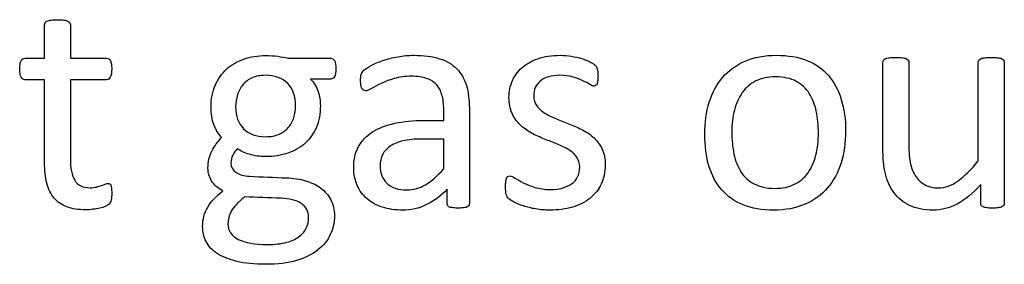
# Model space of a CAD drawing. Header units: inches. Extents: x 0 to 20790, y -12 to 14700.
# Tile 126 of 184: x 6843 to 7327, y 13457 to 13577. Entities that reach past the tile are written whole.
import ezdxf

# ---------------------------------------------------------------- set-up
doc = ezdxf.new("R2010")
doc.units = ezdxf.units.IN
doc.layers.add('254', color=7, linetype='Continuous', true_color=0xffffff)

msp = doc.modelspace()

# ---------------------------------------------------------------- linework, layer by layer
at = {"layer": '254', "color": 2, "linetype": 'Continuous', "lineweight": 25}
for points, knots in [([(6887.83, 13488.816), (6888.032, 13489.682), (6888.148, 13490.865), (6888.148, 13493.288), (6888.09, 13494.038), (6888.003, 13494.673), (6887.888, 13495.279), (6887.772, 13495.769), (6887.657, 13496.116), (6887.513, 13496.491), (6887.34, 13496.721), (6887.109, 13496.866), (6886.878, 13496.981), (6886.618, 13497.039), (6885.955, 13497.039), (6885.493, 13496.923), (6885.003, 13496.693), (6884.483, 13496.462), (6883.849, 13496.231), (6883.156, 13495.971), (6882.435, 13495.712), (6881.598, 13495.481), (6879.752, 13495.019), (6878.713, 13494.904), (6873.895, 13494.904), (6871.356, 13496.116), (6868.516, 13500.984), (6867.836, 13504.598), (6867.836, 13522.226), (6867.836, 13535.094), (6867.836, 13547.962), (6873.76, 13547.962), (6879.684, 13547.962), (6886.388, 13547.962), (6886.993, 13548.395), (6887.917, 13550.011), (6888.148, 13551.367), (6888.148, 13554.194), (6888.09, 13555.002), (6888.003, 13555.665), (6887.888, 13556.329), (6887.715, 13556.877), (6887.484, 13557.31), (6887.253, 13557.772), (6886.993, 13558.06), (6886.676, 13558.233), (6886.388, 13558.435), (6886.012, 13558.522), (6879.684, 13558.522), (6873.76, 13558.522), (6867.836, 13558.522), (6867.836, 13564.004), (6867.836, 13569.485), (6867.836, 13575.342), (6867.721, 13575.66), (6867.317, 13576.294), (6866.999, 13576.554), (6866.076, 13577.016), (6865.412, 13577.189), (6864.605, 13577.275), (6863.797, 13577.391), (6862.729, 13577.448), (6860.219, 13577.448), (6859.18, 13577.391), (6858.373, 13577.275), (6857.565, 13577.189), (6856.901, 13577.016), (6855.92, 13576.554), (6855.603, 13576.294), (6855.401, 13575.977), (6855.228, 13575.66), (6855.141, 13575.342), (6855.141, 13569.485), (6855.141, 13564.004), (6855.141, 13558.522), (6851.939, 13558.522), (6848.736, 13558.522), (6845.101, 13558.522), (6844.755, 13558.435), (6844.408, 13558.233), (6844.062, 13558.06), (6843.802, 13557.772), (6843.6, 13557.31), (6843.399, 13556.877), (6843.225, 13556.329), (6843.11, 13555.665), (6842.966, 13555.002), (6842.908, 13554.194), (6842.908, 13551.367), (6843.139, 13550.011), (6844.062, 13548.395), (6844.668, 13547.962), (6848.678, 13547.962), (6851.91, 13547.962), (6855.141, 13547.962), (6855.141, 13534.479), (6855.141, 13520.995), (6855.141, 13503.502), (6855.516, 13500.039), (6856.266, 13497.096), (6856.988, 13494.125), (6858.199, 13491.701), (6861.474, 13487.852), (6863.566, 13486.421), (6868.701, 13484.517), (6871.789, 13484.056), (6876.549, 13484.056), (6877.732, 13484.113), (6878.915, 13484.286), (6880.098, 13484.431), (6881.223, 13484.633), (6883.3, 13485.094), (6884.253, 13485.383), (6885.06, 13485.729), (6885.897, 13486.104), (6886.503, 13486.479), (6886.907, 13486.883), (6887.34, 13487.287), (6887.628, 13487.95), (6887.83, 13488.816)], [0, 0, 0, 0, 0.0169336, 0.0169336, 0.0273543, 0.0273543, 0.0273543, 0.0342551, 0.0342551, 0.0342551, 0.0386532, 0.0386532, 0.0386532, 0.0421312, 0.0421312, 0.0486524, 0.0486524, 0.0486524, 0.0578371, 0.0578371, 0.0578371, 0.0698121, 0.0698121, 0.0817871, 0.0817871, 0.1185882, 0.1185882, 0.1557168, 0.1557168, 0.2560764, 0.2560764, 0.2560764, 0.3153147, 0.3153147, 0.3231042, 0.3231042, 0.3308936, 0.3308936, 0.3350317, 0.3350317, 0.3350317, 0.3406368, 0.3406368, 0.3406368, 0.3446716, 0.3446716, 0.3446716, 0.3483066, 0.3483066, 0.4016209, 0.4016209, 0.4016209, 0.454298, 0.454298, 0.4579023, 0.4579023, 0.4615065, 0.4615065, 0.4651107, 0.4651107, 0.4651107, 0.4751388, 0.4751388, 0.484939, 0.484939, 0.484939, 0.4914006, 0.4914006, 0.4978622, 0.4978622, 0.4978622, 0.5012317, 0.5012317, 0.550479, 0.550479, 0.550479, 0.5810003, 0.5810003, 0.5851248, 0.5851248, 0.5851248, 0.5891096, 0.5891096, 0.5891096, 0.5945805, 0.5945805, 0.5945805, 0.6024171, 0.6024171, 0.6171684, 0.6171684, 0.6319196, 0.6319196, 0.69311, 0.69311, 0.69311, 0.82944, 0.82944, 0.8699889, 0.8699889, 0.8699889, 0.8978939, 0.8978939, 0.9255581, 0.9255581, 0.9532222, 0.9532222, 0.9623692, 0.9623692, 0.9623692, 0.9738223, 0.9738223, 0.9852753, 0.9852753, 0.9852753, 0.9926659, 0.9926659, 0.9926659, 1, 1, 1, 1]), ([(6855.141, 13558.522), (6855.141, 13564.004), (6855.141, 13569.485), (6855.141, 13575.342), (6855.228, 13575.66), (6855.401, 13575.977)], [0, 0, 0, 0, 0.9359606, 0.9359606, 1, 1, 1, 1]), ([(6855.401, 13575.977), (6855.603, 13576.294), (6855.92, 13576.554), (6856.901, 13577.016), (6857.565, 13577.189), (6858.373, 13577.275)], [0, 0, 0, 0, 0.5, 0.5, 1, 1, 1, 1]), ([(6858.373, 13577.275), (6859.18, 13577.391), (6860.219, 13577.448), (6862.729, 13577.448), (6863.797, 13577.391), (6864.605, 13577.275)], [0, 0, 0, 0, 0.4942529, 0.4942529, 1, 1, 1, 1]), ([(6864.605, 13577.275), (6865.412, 13577.189), (6866.076, 13577.016), (6866.999, 13576.554), (6867.317, 13576.294), (6867.721, 13575.66), (6867.836, 13575.342), (6867.836, 13569.485), (6867.836, 13564.004), (6867.836, 13558.522)], [0, 0, 0, 0, 0.0567686, 0.0567686, 0.1135371, 0.1135371, 0.1703057, 0.1703057, 1, 1, 1, 1]), ([(6844.408, 13558.233), (6844.755, 13558.435), (6845.101, 13558.522), (6848.736, 13558.522), (6851.939, 13558.522), (6855.141, 13558.522)], [0, 0, 0, 0, 0.1190476, 0.1190476, 1, 1, 1, 1]), ([(6867.836, 13558.522), (6873.76, 13558.522), (6879.684, 13558.522), (6886.012, 13558.522), (6886.388, 13558.435), (6886.676, 13558.233)], [0, 0, 0, 0, 0.9361702, 0.9361702, 1, 1, 1, 1]), ([(6997.662, 13549.466), (6998.159, 13550.27), (6998.39, 13551.568), (6998.39, 13555.117), (6998.188, 13556.387), (6997.755, 13557.252), (6997.293, 13558.089), (6996.659, 13558.522), (6988.811, 13558.522), (6981.829, 13558.522), (6974.847, 13558.522), (6973.26, 13558.926), (6971.558, 13559.243), (6967.922, 13559.705), (6965.961, 13559.82), (6959.959, 13559.82), (6956.353, 13559.243), (6949.743, 13556.944), (6946.89, 13555.29), (6942.2, 13550.948), (6940.34, 13548.337), (6939.013, 13545.192), (6937.657, 13542.076), (6936.993, 13538.528), (6936.993, 13531.199), (6937.455, 13528.314), (6939.292, 13523.55), (6940.571, 13521.418), (6942.158, 13519.514), (6940.254, 13517.552), (6938.667, 13515.36), (6937.397, 13512.878), (6936.099, 13510.426), (6935.464, 13507.627), (6935.464, 13502.261), (6936.07, 13500.155), (6938.473, 13496.265), (6940.34, 13494.644), (6942.85, 13493.346), (6941.206, 13492.076), (6939.763, 13490.778), (6938.494, 13489.48), (6937.253, 13488.152), (6936.186, 13486.796), (6934.512, 13483.911), (6933.877, 13482.411), (6933.474, 13480.824), (6933.041, 13479.208), (6932.839, 13477.593), (6932.839, 13473.207), (6933.416, 13470.755), (6935.678, 13466.173), (6937.484, 13464.234), (6942.504, 13460.945), (6945.736, 13459.647), (6953.583, 13457.743), (6958.344, 13457.281), (6969.711, 13457.281), (6974.76, 13457.887), (6983.269, 13460.434), (6986.763, 13462.128), (6992.23, 13466.502), (6994.293, 13469.024), (6996.958, 13474.76), (6997.64, 13477.795), (6997.64, 13483.998), (6997.034, 13486.652), (6994.668, 13491.211), (6993.023, 13493.144), (6988.85, 13496.274), (6986.33, 13497.472), (6980.591, 13499.153), (6977.444, 13499.635), (6967.978, 13499.954), (6961.95, 13500.251), (6953.15, 13500.616), (6950.929, 13501.251), (6947.621, 13503.631), (6946.774, 13505.088), (6946.774, 13508.435), (6947.063, 13509.791), (6947.669, 13510.974), (6948.246, 13512.157), (6948.996, 13513.196), (6949.919, 13514.119), (6951.304, 13512.994), (6953.266, 13512.071), (6958.344, 13510.57), (6961.027, 13510.195), (6967.865, 13510.195), (6971.5, 13510.772), (6978.052, 13513.014), (6980.906, 13514.638), (6985.653, 13518.923), (6987.484, 13521.505), (6990.066, 13527.644), (6990.715, 13531.199), (6990.715, 13537.604), (6990.34, 13539.941), (6988.898, 13544.384), (6987.657, 13546.433), (6985.868, 13548.279), (6989.177, 13548.279), (6992.485, 13548.279), (6996.543, 13548.279), (6997.178, 13548.683), (6997.662, 13549.466)], [0, 0, 0, 0, 0.0121239, 0.0121239, 0.0240522, 0.0240522, 0.0240522, 0.0314841, 0.0314841, 0.0914348, 0.0914348, 0.0914348, 0.1065725, 0.1065725, 0.1217101, 0.1217101, 0.1497044, 0.1497044, 0.1774817, 0.1774817, 0.205444, 0.205444, 0.205444, 0.2359314, 0.2359314, 0.2623837, 0.2623837, 0.2885587, 0.2885587, 0.2885587, 0.3121371, 0.3121371, 0.3121371, 0.3370868, 0.3370868, 0.355106, 0.355106, 0.372815, 0.372815, 0.372815, 0.3893631, 0.3893631, 0.3893631, 0.404121, 0.404121, 0.418879, 0.418879, 0.418879, 0.4330679, 0.4330679, 0.4554334, 0.4554334, 0.4780269, 0.4780269, 0.5006203, 0.5006203, 0.5232138, 0.5232138, 0.546506, 0.546506, 0.5699436, 0.5699436, 0.5932615, 0.5932615, 0.6167731, 0.6167731, 0.6392161, 0.6392161, 0.6616591, 0.6616591, 0.6843021, 0.6843021, 0.7071558, 0.7071558, 0.7473056, 0.7473056, 0.7657478, 0.7657478, 0.7844038, 0.7844038, 0.8000986, 0.8000986, 0.8000986, 0.8102039, 0.8102039, 0.8102039, 0.8272615, 0.8272615, 0.8443191, 0.8443191, 0.8685131, 0.8685131, 0.8925172, 0.8925172, 0.916683, 0.916683, 0.9405765, 0.9405765, 0.9548439, 0.9548439, 0.9691112, 0.9691112, 0.9691112, 0.9942907, 0.9942907, 1, 1, 1, 1]), ([(6939.013, 13545.192), (6940.34, 13548.337), (6942.2, 13550.948), (6946.89, 13555.29), (6949.743, 13556.944), (6956.353, 13559.243), (6959.959, 13559.82), (6965.961, 13559.82), (6967.922, 13559.705), (6971.558, 13559.243), (6973.26, 13558.926), (6974.847, 13558.522)], [0, 0, 0, 0, 0.2452643, 0.2452643, 0.4889046, 0.4889046, 0.7344486, 0.7344486, 0.8672243, 0.8672243, 1, 1, 1, 1]), ([(6974.847, 13558.522), (6981.829, 13558.522), (6988.811, 13558.522), (6996.659, 13558.522), (6997.293, 13558.089), (6997.755, 13557.252)], [0, 0, 0, 0, 0.8897059, 0.8897059, 1, 1, 1, 1]), ([(7063.359, 13485.822), (7063.768, 13486.133), (7063.97, 13486.594), (7063.97, 13502.771), (7063.97, 13518.341), (7063.97, 13538.21), (7063.479, 13541.961), (7061.517, 13548.424), (7059.959, 13551.136), (7057.824, 13553.328), (7055.66, 13555.492), (7052.833, 13557.166), (7045.851, 13559.416), (7041.639, 13559.964), (7033.993, 13559.964), (7031.339, 13559.734), (7026.117, 13558.747), (7023.693, 13558.147), (7019.307, 13556.646), (7017.345, 13555.839), (7013.963, 13554.062), (7012.758, 13553.271), (7012.066, 13552.578), (7011.373, 13551.915), (7010.94, 13551.222), (7010.594, 13549.722), (7010.508, 13548.712), (7010.508, 13546.664), (7010.536, 13545.971), (7010.762, 13544.672), (7010.912, 13544.154), (7011.373, 13543.346), (7011.662, 13543.028), (7011.95, 13542.826), (7012.268, 13542.624), (7012.614, 13542.509), (7013.652, 13542.509), (7014.576, 13542.884), (7017.115, 13544.384), (7018.673, 13545.192), (7022.423, 13546.981), (7024.587, 13547.818), (7029.584, 13549.27), (7032.377, 13549.664), (7038.436, 13549.664), (7040.888, 13549.318), (7044.896, 13547.924), (7046.515, 13546.923), (7049.026, 13544.184), (7049.948, 13542.48), (7050.496, 13540.432), (7051.073, 13538.383), (7051.362, 13536.017), (7051.362, 13531.565), (7051.362, 13529.766), (7051.362, 13527.968), (7048.178, 13527.968), (7044.995, 13527.968), (7036.416, 13527.968), (7031.569, 13527.506), (7022.972, 13525.602), (7019.307, 13524.188), (7013.364, 13520.38), (7011.085, 13517.985), (7007.899, 13512.25), (7007.103, 13508.868), (7007.103, 13501.626), (7007.68, 13498.654), (7009.999, 13493.437), (7011.604, 13491.211), (7015.759, 13487.633), (7018.269, 13486.248), (7021.24, 13485.325), (7024.183, 13484.373), (7027.472, 13483.882), (7035.262, 13483.882), (7039.215, 13484.777), (7046.624, 13488.395), (7050.006, 13490.893), (7053.035, 13494.125), (7053.035, 13491.817), (7053.035, 13489.508), (7053.035, 13486.594), (7053.208, 13486.133), (7053.583, 13485.815), (7053.929, 13485.498), (7054.506, 13485.267), (7056.094, 13484.984), (7057.161, 13484.892), (7059.902, 13484.892), (7060.94, 13484.979), (7062.383, 13485.267), (7062.931, 13485.498), (7063.359, 13485.822)], [0, 0, 0, 0, 0.0062907, 0.0062907, 0.1679526, 0.1679526, 0.2125868, 0.2125868, 0.257221, 0.257221, 0.257221, 0.2941122, 0.2941122, 0.3310034, 0.3310034, 0.3506219, 0.3506219, 0.3704508, 0.3704508, 0.3902798, 0.3902798, 0.4098458, 0.4098458, 0.4098458, 0.4185611, 0.4185611, 0.4272765, 0.4272765, 0.4326245, 0.4326245, 0.437747, 0.437747, 0.4428695, 0.4428695, 0.4428695, 0.4468565, 0.4468565, 0.4524383, 0.4524383, 0.4580201, 0.4580201, 0.463602, 0.463602, 0.4692612, 0.4692612, 0.474606, 0.474606, 0.48002, 0.48002, 0.4853165, 0.4853165, 0.4853165, 0.5053782, 0.5053782, 0.5189706, 0.5189706, 0.5189706, 0.5457097, 0.5457097, 0.5910288, 0.5910288, 0.6363479, 0.6363479, 0.681667, 0.681667, 0.7273363, 0.7273363, 0.766578, 0.766578, 0.8061842, 0.8061842, 0.8457904, 0.8457904, 0.8457904, 0.877393, 0.877393, 0.9135102, 0.9135102, 0.9492912, 0.9492912, 0.9492912, 0.9709919, 0.9709919, 0.9766884, 0.9766884, 0.9766884, 0.9826091, 0.9826091, 0.988325, 0.988325, 0.9941625, 0.9941625, 1, 1, 1, 1]), ([(7012.066, 13552.578), (7012.758, 13553.271), (7013.963, 13554.062), (7017.345, 13555.839), (7019.307, 13556.646), (7023.693, 13558.147), (7026.117, 13558.747), (7031.339, 13559.734), (7033.993, 13559.964), (7041.639, 13559.964), (7045.851, 13559.416), (7052.833, 13557.166), (7055.66, 13555.492), (7057.824, 13553.328)], [0, 0, 0, 0, 0.1281972, 0.1281972, 0.2581168, 0.2581168, 0.3880364, 0.3880364, 0.5165767, 0.5165767, 0.7582883, 0.7582883, 1, 1, 1, 1]), ([(7128.788, 13496.669), (7130.098, 13499.433), (7130.761, 13502.578), (7130.761, 13509.099), (7130.242, 13511.667), (7128.264, 13515.971), (7126.924, 13517.812), (7125.28, 13519.341), (7123.635, 13520.899), (7121.76, 13522.197), (7119.625, 13523.265), (7117.519, 13524.361), (7115.355, 13525.342), (7110.994, 13527.064), (7108.834, 13527.91), (7106.757, 13528.747), (7104.651, 13529.555), (7102.775, 13530.478), (7101.131, 13531.517), (7099.486, 13532.526), (7098.159, 13533.738), (7097.12, 13535.094), (7096.111, 13536.45), (7095.591, 13538.124), (7095.591, 13541.557), (7095.851, 13542.884), (7096.947, 13545.365), (7097.726, 13546.433), (7098.794, 13547.327), (7099.832, 13548.222), (7101.188, 13548.914), (7104.478, 13549.895), (7106.353, 13550.126), (7110.94, 13550.126), (7113.075, 13549.837), (7114.951, 13549.289), (7116.797, 13548.712), (7118.442, 13548.106), (7121.212, 13546.837), (7122.337, 13546.231), (7123.202, 13545.654), (7124.097, 13545.106), (7124.76, 13544.817), (7125.51, 13544.817), (7125.799, 13544.904), (7126.059, 13545.077), (7126.318, 13545.279), (7126.52, 13545.567), (7126.722, 13545.971), (7126.895, 13546.375), (7127.011, 13546.923), (7127.184, 13548.193), (7127.213, 13548.943), (7127.213, 13550.645), (7127.184, 13551.338), (7127.006, 13552.462), (7126.953, 13552.925), (7126.866, 13553.328), (7126.78, 13553.704), (7126.665, 13554.05), (7126.491, 13554.367), (7126.289, 13554.656), (7125.943, 13555.031), (7125.395, 13555.435), (7124.876, 13555.839), (7124.068, 13556.329), (7123.029, 13556.848), (7121.962, 13557.397), (7120.692, 13557.887), (7117.723, 13558.819), (7116.047, 13559.214), (7114.201, 13559.503), (7112.354, 13559.82), (7110.508, 13559.964), (7104.478, 13559.964), (7100.785, 13559.416), (7094.469, 13557.157), (7091.841, 13555.665), (7087.628, 13551.915), (7086.07, 13549.722), (7085.003, 13547.241), (7083.964, 13544.759), (7083.445, 13542.163), (7083.445, 13536.364), (7083.935, 13533.709), (7084.945, 13531.517), (7085.926, 13529.295), (7087.253, 13527.42), (7088.898, 13525.804), (7090.542, 13524.217), (7092.389, 13522.89), (7094.466, 13521.765), (7096.543, 13520.668), (7098.678, 13519.687), (7103.039, 13517.966), (7105.17, 13517.12), (7107.218, 13516.312), (7109.267, 13515.533), (7111.113, 13514.609), (7112.758, 13513.6), (7114.374, 13512.561), (7115.701, 13511.378), (7117.721, 13508.724), (7118.211, 13507.079), (7118.211, 13503.213), (7117.865, 13501.597), (7116.48, 13498.828), (7115.499, 13497.674), (7114.201, 13496.779), (7112.931, 13495.885), (7111.402, 13495.192), (7107.94, 13494.269), (7105.978, 13494.038), (7100.958, 13494.038), (7098.419, 13494.384), (7094.002, 13495.761), (7092.1, 13496.519), (7090.484, 13497.356), (7088.869, 13498.164), (7087.513, 13498.943), (7086.388, 13499.635), (7085.291, 13500.328), (7084.454, 13500.674), (7083.531, 13500.674), (7083.214, 13500.559), (7082.925, 13500.386), (7082.666, 13500.212), (7082.435, 13499.924), (7082.291, 13499.52), (7082.118, 13499.087), (7082.002, 13498.568), (7081.887, 13497.904), (7081.8, 13497.212), (7081.742, 13496.404), (7081.742, 13493.836), (7081.858, 13492.596), (7082.377, 13490.749), (7082.781, 13490.028), (7083.935, 13488.989), (7084.83, 13488.412), (7086.041, 13487.777), (7087.282, 13487.143), (7088.782, 13486.508), (7090.542, 13485.931), (7092.331, 13485.325), (7094.322, 13484.863), (7096.543, 13484.459), (7098.794, 13484.084), (7101.131, 13483.882), (7107.594, 13483.882), (7111.258, 13484.373), (7117.925, 13486.327), (7120.808, 13487.749), (7125.615, 13491.571), (7127.472, 13493.894), (7128.788, 13496.669)], [0, 0, 0, 0, 0.0265971, 0.0265971, 0.0488695, 0.0488695, 0.071505, 0.071505, 0.071505, 0.0916763, 0.0916763, 0.0916763, 0.1124207, 0.1124207, 0.1329291, 0.1329291, 0.1329291, 0.1513232, 0.1513232, 0.1513232, 0.1671509, 0.1671509, 0.1671509, 0.1827935, 0.1827935, 0.1941287, 0.1941287, 0.2054639, 0.2054639, 0.2054639, 0.2187849, 0.2187849, 0.232106, 0.232106, 0.2470255, 0.2470255, 0.2470255, 0.2617411, 0.2617411, 0.2764567, 0.2764567, 0.2764567, 0.2827861, 0.2827861, 0.2867419, 0.2867419, 0.2867419, 0.2899769, 0.2899769, 0.2899769, 0.2946866, 0.2946866, 0.2993962, 0.2993962, 0.3039489, 0.3039489, 0.3087355, 0.3087355, 0.3087355, 0.3118991, 0.3118991, 0.3118991, 0.3162873, 0.3162873, 0.3162873, 0.3241694, 0.3241694, 0.3241694, 0.3358727, 0.3358727, 0.3477852, 0.3477852, 0.3477852, 0.3635516, 0.3635516, 0.3992722, 0.3992722, 0.4352836, 0.4352836, 0.4712949, 0.4712949, 0.4712949, 0.4954133, 0.4954133, 0.5223243, 0.5223243, 0.5223243, 0.5434303, 0.5434303, 0.5434303, 0.5642681, 0.5642681, 0.5642681, 0.5855645, 0.5855645, 0.6066186, 0.6066186, 0.6066186, 0.6252846, 0.6252846, 0.6252846, 0.6414191, 0.6414191, 0.6575536, 0.6575536, 0.6732136, 0.6732136, 0.6888736, 0.6888736, 0.6888736, 0.7040281, 0.7040281, 0.7191826, 0.7191826, 0.7391866, 0.7391866, 0.7589539, 0.7589539, 0.7589539, 0.7730817, 0.7730817, 0.7730817, 0.7812698, 0.7812698, 0.7868722, 0.7868722, 0.7868722, 0.7901715, 0.7901715, 0.7901715, 0.7952132, 0.7952132, 0.7952132, 0.802729, 0.802729, 0.8148868, 0.8148868, 0.8270447, 0.8270447, 0.8392026, 0.8392026, 0.8392026, 0.8540559, 0.8540559, 0.8540559, 0.8729189, 0.8729189, 0.8729189, 0.8944875, 0.8944875, 0.9297587, 0.9297587, 0.9647499, 0.9647499, 1, 1, 1, 1]), ([(7085.003, 13547.241), (7086.07, 13549.722), (7087.628, 13551.915), (7091.841, 13555.665), (7094.469, 13557.157), (7100.785, 13559.416), (7104.478, 13559.964), (7110.508, 13559.964), (7112.354, 13559.82), (7114.201, 13559.503)], [0, 0, 0, 0, 0.2915669, 0.2915669, 0.5831337, 0.5831337, 0.8723472, 0.8723472, 1, 1, 1, 1]), ([(7114.201, 13559.503), (7116.047, 13559.214), (7117.723, 13558.819), (7120.692, 13557.887), (7121.962, 13557.397), (7123.029, 13556.848)], [0, 0, 0, 0, 0.504427, 0.504427, 1, 1, 1, 1]), ([(7246.699, 13507.085), (7248.188, 13511.84), (7248.938, 13517.033), (7248.938, 13528.458), (7248.217, 13533.652), (7245.445, 13542.892), (7243.283, 13546.808), (7237.673, 13553.285), (7234.137, 13555.752), (7225.645, 13559.103), (7220.692, 13559.964), (7209.123, 13559.964), (7203.958, 13559.041), (7195.13, 13555.233), (7191.465, 13552.578), (7185.549, 13545.685), (7183.358, 13541.615), (7180.423, 13532.12), (7179.694, 13526.929), (7179.694, 13515.417), (7180.386, 13510.195), (7183.156, 13500.963), (7185.262, 13497.039), (7190.905, 13490.59), (7194.437, 13488.124), (7202.877, 13484.713), (7207.853, 13483.882), (7219.394, 13483.882), (7224.53, 13484.863), (7233.426, 13488.676), (7237.109, 13491.384), (7242.995, 13498.251), (7245.216, 13502.347), (7246.699, 13507.085)], [0, 0, 0, 0, 0.0581053, 0.0581053, 0.1179985, 0.1179985, 0.1779958, 0.1779958, 0.2382588, 0.2382588, 0.2986629, 0.2986629, 0.3612134, 0.3612134, 0.4237638, 0.4237638, 0.4857565, 0.4857565, 0.5474063, 0.5474063, 0.611258, 0.611258, 0.6751096, 0.6751096, 0.7386795, 0.7386795, 0.8024746, 0.8024746, 0.8682127, 0.8682127, 0.9341063, 0.9341063, 1, 1, 1, 1]), ([(7181.887, 13536.854), (7183.358, 13541.615), (7185.549, 13545.685), (7191.465, 13552.578), (7195.13, 13555.233), (7203.958, 13559.041), (7209.123, 13559.964), (7220.692, 13559.964), (7225.645, 13559.103), (7234.137, 13555.752), (7237.673, 13553.285), (7243.283, 13546.808), (7245.445, 13542.892), (7248.217, 13533.652), (7248.938, 13528.458), (7248.938, 13517.033), (7248.188, 13511.84), (7246.716, 13507.079)], [0, 0, 0, 0, 0.1276209, 0.1276209, 0.25639, 0.25639, 0.3851591, 0.3851591, 0.5095097, 0.5095097, 0.63357, 0.63357, 0.7570829, 0.7570829, 0.8803817, 0.8803817, 1, 1, 1, 1]), ([(7326.69, 13486.25), (7326.866, 13486.508), (7326.953, 13486.854), (7326.953, 13510.359), (7326.953, 13533.43), (7326.953, 13556.935), (7326.838, 13557.281), (7326.607, 13557.541), (7326.376, 13557.829), (7326.03, 13558.089), (7325.107, 13558.551), (7324.472, 13558.695), (7322.827, 13558.865), (7321.789, 13558.897), (7319.278, 13558.897), (7318.24, 13558.868), (7316.653, 13558.692), (7315.989, 13558.551), (7315.499, 13558.32), (7314.98, 13558.089), (7314.633, 13557.829), (7314.46, 13557.541), (7314.258, 13557.281), (7314.172, 13556.935), (7314.172, 13540.374), (7314.172, 13524.246), (7314.172, 13508.118), (7310.652, 13503.761), (7307.305, 13500.443), (7300.977, 13495.956), (7297.813, 13494.817), (7292.187, 13494.817), (7290.023, 13495.279), (7286.33, 13497.183), (7284.801, 13498.51), (7282.4, 13501.94), (7281.483, 13504.021), (7280.335, 13508.898), (7280.011, 13512.157), (7280.011, 13529.632), (7280.011, 13543.067), (7280.011, 13556.935), (7279.925, 13557.281), (7279.723, 13557.541), (7279.521, 13557.829), (7279.175, 13558.089), (7278.194, 13558.551), (7277.53, 13558.695), (7275.886, 13558.871), (7274.876, 13558.897), (7272.394, 13558.897), (7271.385, 13558.868), (7269.74, 13558.698), (7269.077, 13558.551), (7268.038, 13558.089), (7267.692, 13557.829), (7267.519, 13557.541), (7267.345, 13557.281), (7267.259, 13556.935), (7267.259, 13542.509), (7267.259, 13528.516), (7267.259, 13509.474), (7267.663, 13505.204), (7268.528, 13501.713), (7269.365, 13498.193), (7270.75, 13495.106), (7274.688, 13489.836), (7277.213, 13487.749), (7280.358, 13486.191), (7283.531, 13484.661), (7287.397, 13483.882), (7295.966, 13483.882), (7299.861, 13484.892), (7303.727, 13486.883), (7307.565, 13488.903), (7311.46, 13492.076), (7315.412, 13496.433), (7315.412, 13493.384), (7315.412, 13490.336), (7315.412, 13486.854), (7315.499, 13486.508), (7315.643, 13486.248), (7315.787, 13485.96), (7316.076, 13485.7), (7316.538, 13485.498), (7316.97, 13485.296), (7317.547, 13485.152), (7318.298, 13485.036), (7319.048, 13484.95), (7320, 13484.892), (7322.25, 13484.892), (7323.173, 13484.95), (7323.924, 13485.036), (7324.645, 13485.152), (7325.251, 13485.296), (7326.174, 13485.7), (7326.491, 13485.96), (7326.69, 13486.25)], [0, 0, 0, 0, 0.0038138, 0.0038138, 0.2071299, 0.2071299, 0.2109436, 0.2109436, 0.2109436, 0.2148076, 0.2148076, 0.2186716, 0.2186716, 0.2224039, 0.2224039, 0.2264026, 0.2264026, 0.2305478, 0.2305478, 0.2305478, 0.2342105, 0.2342105, 0.2342105, 0.2372634, 0.2372634, 0.3510351, 0.3510351, 0.3510351, 0.3882049, 0.3882049, 0.4251502, 0.4251502, 0.4536988, 0.4536988, 0.4822474, 0.4822474, 0.5102533, 0.5102533, 0.5379471, 0.5379471, 0.6300619, 0.6300619, 0.6330291, 0.6330291, 0.6330291, 0.6366576, 0.6366576, 0.640286, 0.640286, 0.6440425, 0.6440425, 0.6477991, 0.6477991, 0.6514275, 0.6514275, 0.6550559, 0.6550559, 0.6550559, 0.6579975, 0.6579975, 0.7531086, 0.7531086, 0.787427, 0.787427, 0.787427, 0.8144143, 0.8144143, 0.8415922, 0.8415922, 0.8415922, 0.8733002, 0.8733002, 0.9004502, 0.9004502, 0.9004502, 0.940355, 0.940355, 0.940355, 0.9644189, 0.9644189, 0.9678349, 0.9678349, 0.9678349, 0.9709703, 0.9709703, 0.9709703, 0.9757756, 0.9757756, 0.9757756, 0.9833849, 0.9833849, 0.9902518, 0.9902518, 0.9902518, 0.9951259, 0.9951259, 1, 1, 1, 1]), ([(7267.519, 13557.541), (7267.692, 13557.829), (7268.038, 13558.089), (7269.077, 13558.551), (7269.74, 13558.698), (7271.385, 13558.868), (7272.394, 13558.897), (7274.876, 13558.897), (7275.886, 13558.871), (7277.53, 13558.695), (7278.194, 13558.551), (7279.175, 13558.089), (7279.521, 13557.829), (7279.723, 13557.541)], [0, 0, 0, 0, 0.1647275, 0.1647275, 0.329455, 0.329455, 0.5, 0.5, 0.670545, 0.670545, 0.8352725, 0.8352725, 1, 1, 1, 1]), ([(7315.499, 13558.32), (7315.989, 13558.551), (7316.653, 13558.692), (7318.24, 13558.868), (7319.278, 13558.897), (7321.789, 13558.897), (7322.827, 13558.865), (7324.472, 13558.695), (7325.107, 13558.551), (7326.03, 13558.089), (7326.376, 13557.829), (7326.607, 13557.541)], [0, 0, 0, 0, 0.2114411, 0.2114411, 0.415418, 0.415418, 0.6057964, 0.6057964, 0.8028982, 0.8028982, 1, 1, 1, 1]), ([(6855.141, 13547.962), (6851.91, 13547.962), (6848.678, 13547.962), (6844.668, 13547.962), (6844.062, 13548.395), (6843.139, 13550.011), (6842.908, 13551.367), (6842.908, 13554.194), (6842.966, 13555.002), (6843.11, 13555.665)], [0, 0, 0, 0, 0.6210362, 0.6210362, 0.7707503, 0.7707503, 0.9204644, 0.9204644, 1, 1, 1, 1]), ([(6888.003, 13555.665), (6888.09, 13555.002), (6888.148, 13554.194), (6888.148, 13551.367), (6887.917, 13550.011), (6886.993, 13548.395), (6886.388, 13547.962), (6879.684, 13547.962), (6873.76, 13547.962), (6867.836, 13547.962)], [0, 0, 0, 0, 0.0524112, 0.0524112, 0.1510676, 0.1510676, 0.2497241, 0.2497241, 1, 1, 1, 1]), ([(6997.755, 13557.252), (6998.188, 13556.387), (6998.39, 13555.117), (6998.39, 13551.568), (6998.159, 13550.27), (6997.669, 13549.462)], [0, 0, 0, 0, 0.495935, 0.495935, 1, 1, 1, 1]), ([(7057.824, 13553.328), (7059.959, 13551.136), (7061.517, 13548.424), (7063.479, 13541.961), (7063.97, 13538.21), (7063.97, 13518.341), (7063.97, 13502.771), (7063.97, 13486.594), (7063.768, 13486.133), (7063.364, 13485.815)], [0, 0, 0, 0, 0.1735248, 0.1735248, 0.3470497, 0.3470497, 0.9755435, 0.9755435, 1, 1, 1, 1]), ([(7126.866, 13553.328), (7126.953, 13552.925), (7127.006, 13552.462), (7127.184, 13551.338), (7127.213, 13550.645), (7127.213, 13548.943), (7127.184, 13548.193), (7127.011, 13546.923), (7126.895, 13546.375), (7126.722, 13545.971)], [0, 0, 0, 0, 0.2551684, 0.2551684, 0.4978663, 0.4978663, 0.7489332, 0.7489332, 1, 1, 1, 1]), ([(7268.528, 13501.713), (7267.663, 13505.204), (7267.259, 13509.474), (7267.259, 13528.516), (7267.259, 13542.509), (7267.259, 13556.935), (7267.345, 13557.281), (7267.519, 13557.541)], [0, 0, 0, 0, 0.2592593, 0.2592593, 0.9777778, 0.9777778, 1, 1, 1, 1]), ([(7279.723, 13557.541), (7279.925, 13557.281), (7280.011, 13556.935), (7280.011, 13543.067), (7280.011, 13529.632), (7280.011, 13512.157), (7280.335, 13508.898), (7281.483, 13504.021), (7282.4, 13501.94), (7284.801, 13498.51), (7286.33, 13497.183), (7290.023, 13495.279), (7292.187, 13494.817), (7297.813, 13494.817), (7300.977, 13495.956), (7307.305, 13500.443), (7310.652, 13503.761), (7314.172, 13508.118)], [0, 0, 0, 0, 0.0105222, 0.0105222, 0.3371776, 0.3371776, 0.4353846, 0.4353846, 0.5346985, 0.5346985, 0.6359368, 0.6359368, 0.7371752, 0.7371752, 0.8681895, 0.8681895, 1, 1, 1, 1]), ([(7314.172, 13508.118), (7314.172, 13524.246), (7314.172, 13540.374), (7314.172, 13556.935), (7314.258, 13557.281), (7314.46, 13557.541)], [0, 0, 0, 0, 0.9738676, 0.9738676, 1, 1, 1, 1]), ([(7326.607, 13557.541), (7326.838, 13557.281), (7326.953, 13556.935), (7326.953, 13533.43), (7326.953, 13510.359), (7326.953, 13486.854), (7326.866, 13486.508), (7326.693, 13486.248)], [0, 0, 0, 0, 0.0180796, 0.0180796, 0.9819204, 0.9819204, 1, 1, 1, 1]), ([(6974.659, 13546.159), (6977.242, 13543.519), (6978.54, 13539.855), (6978.54, 13533.132), (6978.251, 13531.199), (6977.674, 13529.353), (6977.068, 13527.506), (6976.174, 13525.89), (6974.962, 13524.477), (6973.779, 13523.063), (6972.25, 13521.967), (6970.404, 13521.159), (6968.557, 13520.38), (6966.364, 13519.976), (6959.18, 13519.976), (6955.545, 13521.274), (6952.977, 13523.9), (6950.381, 13526.496), (6949.082, 13530.103), (6949.082, 13536.71), (6949.371, 13538.672), (6949.977, 13540.547), (6950.554, 13542.423), (6951.448, 13544.067), (6953.872, 13546.952), (6955.372, 13548.077), (6957.19, 13548.885), (6959.007, 13549.722), (6961.171, 13550.126), (6968.384, 13550.126), (6972.077, 13548.799), (6974.659, 13546.159)], [0, 0, 0, 0, 0.1304447, 0.1304447, 0.1853269, 0.1853269, 0.1853269, 0.2435691, 0.2435691, 0.2435691, 0.3025733, 0.3025733, 0.3025733, 0.3720525, 0.3720525, 0.5014275, 0.5014275, 0.5014275, 0.6248572, 0.6248572, 0.6803225, 0.6803225, 0.6803225, 0.7393206, 0.7393206, 0.7983187, 0.7983187, 0.7983187, 0.8668903, 0.8668903, 1, 1, 1, 1]), ([(6997.669, 13549.462), (6997.178, 13548.683), (6996.543, 13548.279), (6992.485, 13548.279), (6989.177, 13548.279), (6985.868, 13548.279)], [0, 0, 0, 0, 0.1848341, 0.1848341, 1, 1, 1, 1]), ([(7011.95, 13542.826), (7011.662, 13543.028), (7011.373, 13543.346), (7010.912, 13544.154), (7010.762, 13544.672), (7010.536, 13545.971), (7010.508, 13546.664), (7010.508, 13548.712), (7010.594, 13549.722), (7010.94, 13551.222), (7011.373, 13551.915), (7012.066, 13552.578)], [0, 0, 0, 0, 0.1551158, 0.1551158, 0.3102316, 0.3102316, 0.4721772, 0.4721772, 0.7360886, 0.7360886, 1, 1, 1, 1]), ([(7050.496, 13540.432), (7049.948, 13542.48), (7049.026, 13544.184), (7046.515, 13546.923), (7044.896, 13547.924), (7040.888, 13549.318), (7038.436, 13549.664), (7032.377, 13549.664), (7029.584, 13549.27), (7024.587, 13547.818), (7022.423, 13546.981), (7018.673, 13545.192), (7017.115, 13544.384), (7014.576, 13542.884), (7013.652, 13542.509), (7012.614, 13542.509), (7012.268, 13542.624), (7011.95, 13542.826)], [0, 0, 0, 0, 0.1247793, 0.1247793, 0.252326, 0.252326, 0.3782436, 0.3782436, 0.511568, 0.511568, 0.6430689, 0.6430689, 0.7745699, 0.7745699, 0.9060708, 0.9060708, 1, 1, 1, 1]), ([(7114.951, 13549.289), (7113.075, 13549.837), (7110.94, 13550.126), (7106.353, 13550.126), (7104.478, 13549.895), (7101.188, 13548.914), (7099.832, 13548.222), (7098.794, 13547.327)], [0, 0, 0, 0, 0.3589744, 0.3589744, 0.6794872, 0.6794872, 1, 1, 1, 1]), ([(7123.202, 13545.654), (7122.337, 13546.231), (7121.212, 13546.837), (7118.442, 13548.106), (7116.797, 13548.712), (7114.951, 13549.289)], [0, 0, 0, 0, 0.5, 0.5, 1, 1, 1, 1]), ([(7234.509, 13532.439), (7235.205, 13529.093), (7235.551, 13525.573), (7235.551, 13517.812), (7235.147, 13514.148), (7234.31, 13510.83), (7233.502, 13507.483), (7232.204, 13504.598), (7228.718, 13499.776), (7226.491, 13497.904), (7221.067, 13495.25), (7217.865, 13494.586), (7210.104, 13494.586), (7206.728, 13495.308), (7204.016, 13496.779), (7201.275, 13498.222), (7199.111, 13500.212), (7195.88, 13505.175), (7194.726, 13508.089), (7193.347, 13514.755), (7192.995, 13518.331), (7192.995, 13526.064), (7193.427, 13529.728), (7195.109, 13536.398), (7196.428, 13539.278), (7199.904, 13544.144), (7202.112, 13546.029), (7207.513, 13548.672), (7210.738, 13549.347), (7218.528, 13549.347), (7221.904, 13548.626), (7227.316, 13545.689), (7229.492, 13543.721), (7232.666, 13538.701), (7233.82, 13535.758), (7234.509, 13532.439)], [0, 0, 0, 0, 0.0676707, 0.0676707, 0.1400264, 0.1400264, 0.1400264, 0.2011218, 0.2011218, 0.2630503, 0.2630503, 0.3249788, 0.3249788, 0.3931969, 0.3931969, 0.3931969, 0.4510423, 0.4510423, 0.5088876, 0.5088876, 0.5662549, 0.5662549, 0.6253606, 0.6253606, 0.6850724, 0.6850724, 0.7452559, 0.7452559, 0.8049234, 0.8049234, 0.8701413, 0.8701413, 0.9350707, 0.9350707, 1, 1, 1, 1]), ([(7234.512, 13532.44), (7233.82, 13535.758), (7232.666, 13538.701), (7229.492, 13543.721), (7227.316, 13545.689), (7221.904, 13548.626), (7218.528, 13549.347), (7210.738, 13549.347), (7207.513, 13548.672), (7202.112, 13546.029), (7199.904, 13544.144), (7196.428, 13539.278), (7195.109, 13536.398), (7193.427, 13529.728), (7192.995, 13526.064), (7192.995, 13518.331), (7193.347, 13514.755), (7194.726, 13508.089), (7195.88, 13505.175), (7199.111, 13500.212), (7201.275, 13498.222), (7204.016, 13496.779)], [0, 0, 0, 0, 0.1070023, 0.1070023, 0.2140046, 0.2140046, 0.3214825, 0.3214825, 0.4198134, 0.4198134, 0.5189947, 0.5189947, 0.6173987, 0.6173987, 0.7148037, 0.7148037, 0.8093438, 0.8093438, 0.9046719, 0.9046719, 1, 1, 1, 1]), ([(6856.266, 13497.096), (6855.516, 13500.039), (6855.141, 13503.502), (6855.141, 13520.995), (6855.141, 13534.479), (6855.141, 13547.962)], [0, 0, 0, 0, 0.2292468, 0.2292468, 1, 1, 1, 1]), ([(6867.836, 13547.962), (6867.836, 13535.094), (6867.836, 13522.226), (6867.836, 13504.598), (6868.516, 13500.984), (6871.356, 13496.116), (6873.895, 13494.904), (6878.713, 13494.904), (6879.752, 13495.019), (6881.598, 13495.481), (6882.435, 13495.712), (6883.156, 13495.971)], [0, 0, 0, 0, 0.5062548, 0.5062548, 0.6935464, 0.6935464, 0.8791865, 0.8791865, 0.9395933, 0.9395933, 1, 1, 1, 1]), ([(6942.158, 13519.514), (6940.571, 13521.418), (6939.292, 13523.55), (6937.455, 13528.314), (6936.993, 13531.199), (6936.993, 13538.528), (6937.657, 13542.076), (6939.013, 13545.192)], [0, 0, 0, 0, 0.3149267, 0.3149267, 0.6331891, 0.6331891, 1, 1, 1, 1]), ([(6985.868, 13548.279), (6987.657, 13546.433), (6988.898, 13544.384), (6990.34, 13539.941), (6990.715, 13537.604), (6990.715, 13531.199), (6990.066, 13527.644), (6987.484, 13521.505), (6985.653, 13518.923), (6980.906, 13514.638), (6978.052, 13513.014), (6971.5, 13510.772), (6967.865, 13510.195), (6961.027, 13510.195), (6958.344, 13510.57), (6953.266, 13512.071), (6951.304, 13512.994), (6949.919, 13514.119)], [0, 0, 0, 0, 0.089784, 0.089784, 0.179568, 0.179568, 0.3299292, 0.3299292, 0.4820044, 0.4820044, 0.6330614, 0.6330614, 0.7853136, 0.7853136, 0.8926568, 0.8926568, 1, 1, 1, 1]), ([(7084.945, 13531.517), (7083.935, 13533.709), (7083.445, 13536.364), (7083.445, 13542.163), (7083.964, 13544.759), (7085.003, 13547.241)], [0, 0, 0, 0, 0.5273632, 0.5273632, 1, 1, 1, 1]), ([(7098.794, 13547.327), (7097.726, 13546.433), (7096.947, 13545.365), (7095.851, 13542.884), (7095.591, 13541.557), (7095.591, 13538.124), (7096.111, 13536.45), (7097.12, 13535.094)], [0, 0, 0, 0, 0.295858, 0.295858, 0.591716, 0.591716, 1, 1, 1, 1]), ([(7126.059, 13545.077), (7125.799, 13544.904), (7125.51, 13544.817), (7124.76, 13544.817), (7124.097, 13545.106), (7123.202, 13545.654)], [0, 0, 0, 0, 0.3846154, 0.3846154, 1, 1, 1, 1]), ([(7051.362, 13527.968), (7051.362, 13529.766), (7051.362, 13531.565), (7051.362, 13536.017), (7051.073, 13538.383), (7050.496, 13540.432)], [0, 0, 0, 0, 0.4038877, 0.4038877, 1, 1, 1, 1]), ([(7246.716, 13507.079), (7245.216, 13502.347), (7242.995, 13498.251), (7237.109, 13491.384), (7233.426, 13488.676), (7224.53, 13484.863), (7219.394, 13483.882), (7207.853, 13483.882), (7202.877, 13484.713), (7194.437, 13488.124), (7190.905, 13490.59), (7185.262, 13497.039), (7183.156, 13500.963), (7180.386, 13510.195), (7179.694, 13515.417), (7179.694, 13526.929), (7180.423, 13532.12), (7181.887, 13536.854)], [0, 0, 0, 0, 0.1281371, 0.1281371, 0.2562741, 0.2562741, 0.3841087, 0.3841087, 0.5081649, 0.5081649, 0.6317832, 0.6317832, 0.7559494, 0.7559494, 0.8801155, 0.8801155, 1, 1, 1, 1]), ([(7234.31, 13510.83), (7235.147, 13514.148), (7235.551, 13517.812), (7235.551, 13525.573), (7235.205, 13529.093), (7234.512, 13532.44)], [0, 0, 0, 0, 0.5167286, 0.5167286, 1, 1, 1, 1]), ([(7021.24, 13485.325), (7018.269, 13486.248), (7015.759, 13487.633), (7011.604, 13491.211), (7009.999, 13493.437), (7007.68, 13498.654), (7007.103, 13501.626), (7007.103, 13508.868), (7007.899, 13512.25), (7011.085, 13517.985), (7013.364, 13520.38), (7019.307, 13524.188), (7022.972, 13525.602), (7031.569, 13527.506), (7036.416, 13527.968), (7044.995, 13527.968), (7048.178, 13527.968), (7051.362, 13527.968)], [0, 0, 0, 0, 0.1211867, 0.1211867, 0.2423733, 0.2423733, 0.3624449, 0.3624449, 0.5021834, 0.5021834, 0.6408503, 0.6408503, 0.7795172, 0.7795172, 0.9181841, 0.9181841, 1, 1, 1, 1]), ([(7106.757, 13528.747), (7108.834, 13527.91), (7110.994, 13527.064), (7115.355, 13525.342), (7117.519, 13524.361), (7119.625, 13523.265)], [0, 0, 0, 0, 0.4971403, 0.4971403, 1, 1, 1, 1]), ([(7107.218, 13516.312), (7105.17, 13517.12), (7103.039, 13517.966), (7098.678, 13519.687), (7096.543, 13520.668), (7094.466, 13521.765)], [0, 0, 0, 0, 0.4971403, 0.4971403, 1, 1, 1, 1]), ([(7040.513, 13518.822), (7044.129, 13518.822), (7047.746, 13518.822), (7051.362, 13518.822), (7051.362, 13513.927), (7051.362, 13509.031), (7051.362, 13504.136), (7048.217, 13500.645), (7045.245, 13498.049), (7039.545, 13494.652), (7036.445, 13493.807), (7029.002, 13493.807), (7025.828, 13494.875), (7021.269, 13499.145), (7020.115, 13502.001), (7020.115, 13507.685), (7020.519, 13509.56), (7021.298, 13511.176), (7022.106, 13512.763), (7023.347, 13514.148), (7026.731, 13516.443), (7028.857, 13517.35), (7031.425, 13517.927), (7033.993, 13518.533), (7037.022, 13518.822), (7040.513, 13518.822)], [0, 0, 0, 0, 0.0969812, 0.0969812, 0.0969812, 0.228267, 0.228267, 0.228267, 0.334882, 0.334882, 0.4410263, 0.4410263, 0.5730145, 0.5730145, 0.7050027, 0.7050027, 0.7827055, 0.7827055, 0.7827055, 0.8432978, 0.8432978, 0.9031884, 0.9031884, 0.9031884, 1, 1, 1, 1]), ([(7125.28, 13519.341), (7126.924, 13517.812), (7128.264, 13515.971), (7130.242, 13511.667), (7130.761, 13509.099), (7130.761, 13502.578), (7130.098, 13499.433), (7128.8, 13496.664)], [0, 0, 0, 0, 0.3165581, 0.3165581, 0.6280383, 0.6280383, 1, 1, 1, 1]), ([(6947.669, 13510.974), (6947.063, 13509.791), (6946.774, 13508.435), (6946.774, 13505.088), (6947.621, 13503.631), (6950.929, 13501.251), (6953.15, 13500.616), (6961.95, 13500.251), (6967.978, 13499.954), (6977.444, 13499.635), (6980.591, 13499.153), (6986.33, 13497.472), (6988.85, 13496.274), (6993.023, 13493.144), (6994.668, 13491.211), (6997.034, 13486.652), (6997.64, 13483.998), (6997.64, 13477.795), (6996.958, 13474.76), (6994.293, 13469.024), (6992.23, 13466.502), (6986.763, 13462.128), (6983.269, 13460.434), (6974.76, 13457.887), (6969.711, 13457.281), (6958.344, 13457.281), (6953.583, 13457.743), (6945.736, 13459.647), (6942.504, 13460.945), (6937.484, 13464.234), (6935.678, 13466.173), (6933.416, 13470.755), (6932.839, 13473.207), (6932.839, 13477.593), (6933.041, 13479.208), (6933.474, 13480.824)], [0, 0, 0, 0, 0.0411699, 0.0411699, 0.0901076, 0.0901076, 0.1384844, 0.1384844, 0.2438038, 0.2438038, 0.3037527, 0.3037527, 0.3631489, 0.3631489, 0.4220204, 0.4220204, 0.4808919, 0.4808919, 0.5425669, 0.5425669, 0.6037332, 0.6037332, 0.665214, 0.665214, 0.7263132, 0.7263132, 0.7855794, 0.7855794, 0.8448457, 0.8448457, 0.9041119, 0.9041119, 0.9627803, 0.9627803, 1, 1, 1, 1]), ([(6942.85, 13493.346), (6940.34, 13494.644), (6938.473, 13496.265), (6936.07, 13500.155), (6935.464, 13502.261), (6935.464, 13507.627), (6936.099, 13510.426), (6937.397, 13512.878)], [0, 0, 0, 0, 0.2918535, 0.2918535, 0.5888182, 0.5888182, 1, 1, 1, 1]), ([(7114.201, 13496.779), (7115.499, 13497.674), (7116.48, 13498.828), (7117.865, 13501.597), (7118.211, 13503.213), (7118.211, 13507.079), (7117.721, 13508.724), (7115.701, 13511.378), (7114.374, 13512.561), (7112.758, 13513.6)], [0, 0, 0, 0, 0.2462687, 0.2462687, 0.4925373, 0.4925373, 0.7462687, 0.7462687, 1, 1, 1, 1]), ([(7204.016, 13496.779), (7206.728, 13495.308), (7210.104, 13494.586), (7217.865, 13494.586), (7221.067, 13495.25), (7226.491, 13497.904), (7228.718, 13499.776), (7232.204, 13504.598), (7233.502, 13507.483), (7234.31, 13510.83)], [0, 0, 0, 0, 0.2694552, 0.2694552, 0.514067, 0.514067, 0.7586788, 0.7586788, 1, 1, 1, 1]), ([(7082.925, 13500.386), (7083.214, 13500.559), (7083.531, 13500.674), (7084.454, 13500.674), (7085.291, 13500.328), (7086.388, 13499.635)], [0, 0, 0, 0, 0.40625, 0.40625, 1, 1, 1, 1]), ([(7280.358, 13486.191), (7277.213, 13487.749), (7274.688, 13489.836), (7270.75, 13495.106), (7269.365, 13498.193), (7268.528, 13501.713)], [0, 0, 0, 0, 0.5017601, 0.5017601, 1, 1, 1, 1]), ([(6878.915, 13484.286), (6877.732, 13484.113), (6876.549, 13484.056), (6871.789, 13484.056), (6868.701, 13484.517), (6863.566, 13486.421), (6861.474, 13487.852), (6858.199, 13491.701), (6856.988, 13494.125), (6856.266, 13497.096)], [0, 0, 0, 0, 0.0990148, 0.0990148, 0.3984741, 0.3984741, 0.6979335, 0.6979335, 1, 1, 1, 1]), ([(6885.003, 13496.693), (6885.493, 13496.923), (6885.955, 13497.039), (6886.618, 13497.039), (6886.878, 13496.981), (6887.109, 13496.866)], [0, 0, 0, 0, 0.6521739, 0.6521739, 1, 1, 1, 1]), ([(7086.041, 13487.777), (7084.83, 13488.412), (7083.935, 13488.989), (7082.781, 13490.028), (7082.377, 13490.749), (7081.858, 13492.596), (7081.742, 13493.836), (7081.742, 13496.404), (7081.8, 13497.212), (7081.887, 13497.904)], [0, 0, 0, 0, 0.2763819, 0.2763819, 0.5527638, 0.5527638, 0.8291457, 0.8291457, 1, 1, 1, 1]), ([(7090.484, 13497.356), (7092.1, 13496.519), (7094.002, 13495.761), (7098.419, 13494.384), (7100.958, 13494.038), (7105.978, 13494.038), (7107.94, 13494.269), (7111.402, 13495.192), (7112.931, 13495.885), (7114.201, 13496.779)], [0, 0, 0, 0, 0.2820666, 0.2820666, 0.56751, 0.56751, 0.783755, 0.783755, 1, 1, 1, 1]), ([(7128.8, 13496.664), (7127.472, 13493.894), (7125.615, 13491.571), (7120.808, 13487.749), (7117.925, 13486.327), (7111.258, 13484.373), (7107.594, 13483.882), (7101.131, 13483.882), (7098.794, 13484.084), (7096.543, 13484.459)], [0, 0, 0, 0, 0.2773826, 0.2773826, 0.5527281, 0.5527281, 0.8302763, 0.8302763, 1, 1, 1, 1]), ([(7315.643, 13486.248), (7315.499, 13486.508), (7315.412, 13486.854), (7315.412, 13490.336), (7315.412, 13493.384), (7315.412, 13496.433)], [0, 0, 0, 0, 0.1243094, 0.1243094, 1, 1, 1, 1]), ([(6888.003, 13494.673), (6888.09, 13494.038), (6888.148, 13493.288), (6888.148, 13490.865), (6888.032, 13489.682), (6887.83, 13488.816)], [0, 0, 0, 0, 0.3809524, 0.3809524, 1, 1, 1, 1]), ([(6981.276, 13487.165), (6983.704, 13485.556), (6984.945, 13483.248), (6984.945, 13478.516), (6984.599, 13476.871), (6983.203, 13473.673), (6982.06, 13472.284), (6978.886, 13469.803), (6976.78, 13468.822), (6974.212, 13468.072), (6971.615, 13467.35), (6968.384, 13466.975), (6958.488, 13466.975), (6953.785, 13467.812), (6947.011, 13471.257), (6945.303, 13473.784), (6945.303, 13478.199), (6945.418, 13479.237), (6945.874, 13481.287), (6946.313, 13482.324), (6946.918, 13483.392), (6947.553, 13484.431), (6948.39, 13485.556), (6950.467, 13487.864), (6951.823, 13489.076), (6953.468, 13490.345), (6959.44, 13490.143), (6965.412, 13489.941), (6975.539, 13489.599), (6978.828, 13488.787), (6981.276, 13487.165)], [0, 0, 0, 0, 0.0772164, 0.0772164, 0.1229465, 0.1229465, 0.1693761, 0.1693761, 0.2158056, 0.2158056, 0.2158056, 0.2974508, 0.2974508, 0.4263641, 0.4263641, 0.5539687, 0.5539687, 0.5946702, 0.5946702, 0.634295, 0.634295, 0.634295, 0.6741618, 0.6741618, 0.7140285, 0.7140285, 0.7140285, 0.8826912, 0.8826912, 1, 1, 1, 1]), ([(7053.035, 13494.125), (7050.006, 13490.893), (7046.624, 13488.395), (7039.215, 13484.777), (7035.262, 13483.882), (7027.472, 13483.882), (7024.183, 13484.373), (7021.24, 13485.325)], [0, 0, 0, 0, 0.3457072, 0.3457072, 0.6946633, 0.6946633, 1, 1, 1, 1]), ([(7053.583, 13485.815), (7053.208, 13486.133), (7053.035, 13486.594), (7053.035, 13489.508), (7053.035, 13491.817), (7053.035, 13494.125)], [0, 0, 0, 0, 0.2079208, 0.2079208, 1, 1, 1, 1]), ([(6885.06, 13485.729), (6884.253, 13485.383), (6883.3, 13485.094), (6881.223, 13484.633), (6880.098, 13484.431), (6878.915, 13484.286)], [0, 0, 0, 0, 0.5, 0.5, 1, 1, 1, 1]), ([(6933.474, 13480.824), (6933.877, 13482.411), (6934.512, 13483.911), (6936.186, 13486.796), (6937.253, 13488.152), (6938.494, 13489.48)], [0, 0, 0, 0, 0.5, 0.5, 1, 1, 1, 1]), ([(7063.364, 13485.815), (7062.931, 13485.498), (7062.383, 13485.267), (7060.94, 13484.979), (7059.902, 13484.892), (7057.161, 13484.892), (7056.094, 13484.984), (7054.506, 13485.267), (7053.929, 13485.498), (7053.583, 13485.815)], [0, 0, 0, 0, 0.2504121, 0.2504121, 0.5008242, 0.5008242, 0.7460194, 0.7460194, 1, 1, 1, 1]), ([(7303.727, 13486.883), (7299.861, 13484.892), (7295.966, 13483.882), (7287.397, 13483.882), (7283.531, 13484.661), (7280.358, 13486.191)], [0, 0, 0, 0, 0.4612795, 0.4612795, 1, 1, 1, 1]), ([(7326.693, 13486.248), (7326.491, 13485.96), (7326.174, 13485.7), (7325.251, 13485.296), (7324.645, 13485.152), (7323.924, 13485.036)], [0, 0, 0, 0, 0.5, 0.5, 1, 1, 1, 1]), ([(7323.924, 13485.036), (7323.173, 13484.95), (7322.25, 13484.892), (7320, 13484.892), (7319.048, 13484.95), (7318.298, 13485.036)], [0, 0, 0, 0, 0.474359, 0.474359, 1, 1, 1, 1])]:
    msp.add_open_spline(points, degree=3, knots=knots, dxfattribs=at)
for points in [[(6843.6, 13557.31), (6843.802, 13557.772), (6844.062, 13558.06), (6844.408, 13558.233)], [(6886.676, 13558.233), (6886.993, 13558.06), (6887.253, 13557.772), (6887.484, 13557.31)], [(7314.46, 13557.541), (7314.633, 13557.829), (7314.98, 13558.089), (7315.499, 13558.32)], [(6843.11, 13555.665), (6843.225, 13556.329), (6843.399, 13556.877), (6843.6, 13557.31)], [(6887.484, 13557.31), (6887.715, 13556.877), (6887.888, 13556.329), (6888.003, 13555.665)], [(7123.029, 13556.848), (7124.068, 13556.329), (7124.876, 13555.839), (7125.395, 13555.435)], [(7125.395, 13555.435), (7125.943, 13555.031), (7126.289, 13554.656), (7126.491, 13554.367)], [(7126.491, 13554.367), (7126.665, 13554.05), (7126.78, 13553.704), (7126.866, 13553.328)], [(7126.722, 13545.971), (7126.52, 13545.567), (7126.318, 13545.279), (7126.059, 13545.077)], [(7097.12, 13535.094), (7098.159, 13533.738), (7099.486, 13532.526), (7101.131, 13531.517)], [(7088.898, 13525.804), (7087.253, 13527.42), (7085.926, 13529.295), (7084.945, 13531.517)], [(7101.131, 13531.517), (7102.775, 13530.478), (7104.651, 13529.555), (7106.757, 13528.747)], [(7094.466, 13521.765), (7092.389, 13522.89), (7090.542, 13524.217), (7088.898, 13525.804)], [(6937.397, 13512.878), (6938.667, 13515.36), (6940.254, 13517.552), (6942.158, 13519.514)], [(7119.625, 13523.265), (7121.76, 13522.197), (7123.635, 13520.899), (7125.28, 13519.341)], [(7112.758, 13513.6), (7111.113, 13514.609), (7109.267, 13515.533), (7107.218, 13516.312)], [(6949.919, 13514.119), (6948.996, 13513.196), (6948.246, 13512.157), (6947.669, 13510.974)], [(7082.291, 13499.52), (7082.435, 13499.924), (7082.666, 13500.212), (7082.925, 13500.386)], [(6883.156, 13495.971), (6883.849, 13496.231), (6884.483, 13496.462), (6885.003, 13496.693)], [(6887.109, 13496.866), (6887.34, 13496.721), (6887.513, 13496.491), (6887.657, 13496.116)], [(6887.657, 13496.116), (6887.772, 13495.769), (6887.888, 13495.279), (6888.003, 13494.673)], [(7081.887, 13497.904), (7082.002, 13498.568), (7082.118, 13499.087), (7082.291, 13499.52)], [(7086.388, 13499.635), (7087.513, 13498.943), (7088.869, 13498.164), (7090.484, 13497.356)], [(7315.412, 13496.433), (7311.46, 13492.076), (7307.565, 13488.903), (7303.727, 13486.883)], [(6938.494, 13489.48), (6939.763, 13490.778), (6941.206, 13492.076), (6942.85, 13493.346)], [(6886.907, 13486.883), (6886.503, 13486.479), (6885.897, 13486.104), (6885.06, 13485.729)], [(6887.83, 13488.816), (6887.628, 13487.95), (6887.34, 13487.287), (6886.907, 13486.883)], [(7090.542, 13485.931), (7088.782, 13486.508), (7087.282, 13487.143), (7086.041, 13487.777)], [(7096.543, 13484.459), (7094.322, 13484.863), (7092.331, 13485.325), (7090.542, 13485.931)], [(7316.538, 13485.498), (7316.076, 13485.7), (7315.787, 13485.96), (7315.643, 13486.248)], [(7318.298, 13485.036), (7317.547, 13485.152), (7316.97, 13485.296), (7316.538, 13485.498)]]:
    msp.add_open_spline(points, degree=3, dxfattribs=at)

doc.saveas('drawing.dxf')
